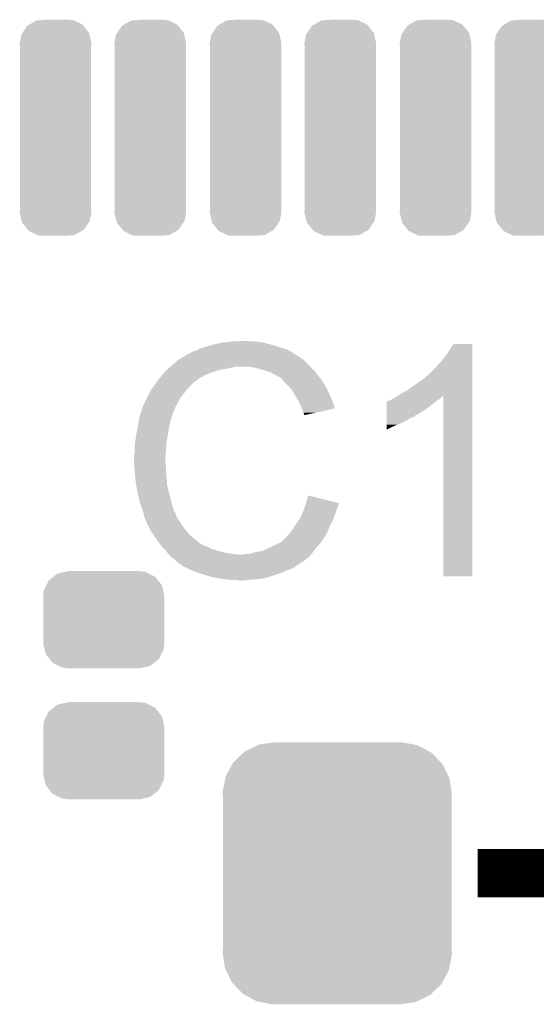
# Model space of a CAD drawing. Extents: x -1.3 to 24.2, y -3.9 to 56.
# Tile 28 of 54: x 9.1 to 11.3, y 19.9 to 24. Entities that reach past the tile are written whole.
import ezdxf

# ---------------------------------------------------------------- set-up
doc = ezdxf.new("R2010")
doc.units = 0
doc.layers.get('0').update_dxf_attribs({"linetype": 'CONTINUOUS'})
doc.layers.add('ETH_WIZ_3_CLICK_V102_GTO', color=11, linetype='CONTINUOUS')
doc.layers.add('ETH_WIZ_3_CLICK_V102_GTS', color=8, linetype='CONTINUOUS')

# ---------------------------------------------------------------- blocks, each defined once
blk = doc.blocks.new('CUSTOM_86')
for points in [[(-0.24185, 0.145098), (-0.2311, 0.166208), (0.24469, 0.145098), (0.227898, 0.166208)], [(-0.2311, 0.166208), (-0.211908, 0.1811), (0.227898, 0.166208), (0.21605, 0.1811)], [(-0.211908, 0.1811), (-0.194754, 0.194408), (0.21605, 0.1811), (0.189114, 0.194408)], [(-0.194754, 0.194408), (-0.163144, 0.201476), (0.189114, 0.194408), (0.174806, 0.201476)], [(-0.163144, 0.201476), (-0.14986, 0.204446), (0.174806, 0.201476), (0.15006, 0.204446)], [(-0.14986, 0.204446), (-0.14986, 0.20447), (0.15006, 0.204446), (0.14986, 0.20447)], [(-0.25527, 0.10033), (-0.251974, 0.125214), (0.25527, 0.10033), (0.24939, 0.125214)], [(-0.251974, 0.125214), (-0.24185, 0.145098), (0.24939, 0.125214), (0.24469, 0.145098)], [(-0.25527, 0.09906), (-0.25527, 0.10033), (0.25527, 0.09906), (0.25527, 0.10033)], [(-0.25527, -0.09906), (-0.25527, 0.09906), (0.25527, -0.09906), (0.25527, 0.09906)], [(-0.25527, -0.10033), (-0.25527, -0.09906), (0.25527, -0.10033), (0.25527, -0.09906)], [(-0.249376, -0.12524), (-0.25527, -0.10033), (0.251972, -0.12524), (0.25527, -0.10033)], [(-0.244678, -0.145096), (-0.249376, -0.12524), (0.24186, -0.145096), (0.251972, -0.12524)], [(-0.227854, -0.166234), (-0.244678, -0.145096), (0.231098, -0.166234), (0.24186, -0.145096)], [(-0.216032, -0.18109), (-0.227854, -0.166234), (0.21195, -0.18109), (0.231098, -0.166234)], [(-0.189004, -0.194434), (-0.216032, -0.18109), (0.194752, -0.194434), (0.21195, -0.18109)], [(-0.174782, -0.201456), (-0.189004, -0.194434), (0.16334, -0.201456), (0.194752, -0.194434)], [(-0.14986, -0.204446), (-0.174782, -0.201456), (0.149966, -0.204446), (0.16334, -0.201456)], [(-0.14986, -0.20447), (-0.14986, -0.204446), (0.14986, -0.20447), (0.149966, -0.204446)]]:
    blk.add_solid(points)
blk = doc.blocks.new('CUSTOM_169')
for points in [[(-0.139414, 0.399328), (-0.11865, 0.429508), (0.141094, 0.399328), (0.116862, 0.429508)], [(-0.11865, 0.429508), (-0.110206, 0.434312), (0.116862, 0.429508), (0.113004, 0.434312)], [(-0.110206, 0.434312), (-0.079652, 0.45169), (0.113004, 0.434312), (0.076406, 0.45169)], [(-0.079652, 0.45169), (-0.051528, 0.453556), (0.076406, 0.45169), (0.072474, 0.453556)], [(-0.051528, 0.453556), (-0.034886, 0.45466), (0.072474, 0.453556), (0.034898, 0.45466)], [(-0.15113, 0.3556), (-0.14408, 0.392544), (0.15113, 0.3556), (0.142652, 0.392544)], [(-0.14408, 0.392544), (-0.139414, 0.399328), (0.142652, 0.392544), (0.141094, 0.399328)], [(-0.14986, 0.339688), (-0.15113, 0.3556), (0.14986, 0.339688), (0.15113, 0.3556)], [(-0.14986, 0.339686), (-0.14986, 0.339688), (0.14986, 0.339686), (0.14986, 0.339688)], [(-0.14986, -0.339686), (-0.14986, 0.339686), (0.14986, -0.339686), (0.14986, 0.339686)], [(-0.15113, -0.3556), (-0.149862, -0.339688), (0.15113, -0.3556), (0.14986, -0.339688)], [(-0.142658, -0.392528), (-0.15113, -0.3556), (0.144086, -0.392528), (0.15113, -0.3556)], [(-0.149862, -0.339688), (-0.14986, -0.339686), (0.14986, -0.339688), (0.14986, -0.339686)], [(-0.141098, -0.399328), (-0.142658, -0.392528), (0.139408, -0.399328), (0.144086, -0.392528)], [(-0.116878, -0.429494), (-0.141098, -0.399328), (0.11866, -0.429494), (0.139408, -0.399328)], [(-0.11301, -0.434314), (-0.116878, -0.429494), (0.110188, -0.434314), (0.11866, -0.429494)], [(-0.076428, -0.451684), (-0.11301, -0.434314), (0.079664, -0.451684), (0.110188, -0.434314)], [(-0.072482, -0.453558), (-0.076428, -0.451684), (0.051474, -0.453558), (0.079664, -0.451684)], [(-0.034886, -0.45466), (-0.072482, -0.453558), (0.034898, -0.45466), (0.051474, -0.453558)]]:
    blk.add_solid(points)
blk = doc.blocks.new('CUSTOM_177')
for points in [[(-0.39008, 0.512452), (-0.336512, 0.538644), (0.3876, 0.512452), (0.339192, 0.538644)], [(-0.336512, 0.538644), (-0.330752, 0.54146), (0.339192, 0.538644), (0.324464, 0.54146)], [(-0.330752, 0.54146), (-0.266332, 0.551046), (0.324464, 0.54146), (0.274326, 0.551046)], [(-0.266332, 0.551046), (-0.26543, 0.55118), (0.274326, 0.551046), (0.26543, 0.55118)], [(-0.437866, 0.466866), (-0.39557, 0.507216), (0.436224, 0.466866), (0.397276, 0.507216)], [(-0.39557, 0.507216), (-0.39008, 0.512452), (0.397276, 0.507216), (0.3876, 0.512452)], [(-0.469636, 0.408968), (-0.4418, 0.4597), (0.468318, 0.408968), (0.44314, 0.4597)], [(-0.4418, 0.4597), (-0.437866, 0.466866), (0.44314, 0.4597), (0.436224, 0.466866)], [(-0.482418, 0.344176), (-0.4713, 0.400542), (0.481224, 0.344176), (0.472498, 0.400542)], [(-0.4713, 0.400542), (-0.469636, 0.408968), (0.472498, 0.400542), (0.468318, 0.408968)], [(-0.4826, 0.33528), (-0.482418, 0.344176), (0.4826, 0.33528), (0.481224, 0.344176)], [(-0.48133, 0.311898), (-0.4826, 0.33528), (0.48133, 0.311898), (0.4826, 0.33528)], [(-0.48133, 0.311896), (-0.48133, 0.311898), (0.48133, 0.311896), (0.48133, 0.311898)], [(-0.48133, -0.311896), (-0.48133, 0.311896), (0.48133, -0.311896), (0.48133, 0.311896)], [(-0.4826, -0.33528), (-0.481332, -0.311898), (0.4826, -0.33528), (0.48133, -0.311898)], [(-0.481332, -0.311898), (-0.48133, -0.311896), (0.48133, -0.311898), (0.48133, -0.311896)], [(-0.481222, -0.344176), (-0.4826, -0.33528), (0.482418, -0.344176), (0.4826, -0.33528)], [(-0.472498, -0.400542), (-0.481222, -0.344176), (0.471298, -0.400542), (0.482418, -0.344176)], [(-0.468316, -0.408968), (-0.472498, -0.400542), (0.469636, -0.408968), (0.471298, -0.400542)], [(-0.44314, -0.4597), (-0.468316, -0.408968), (0.441798, -0.4597), (0.469636, -0.408968)], [(-0.436222, -0.466866), (-0.44314, -0.4597), (0.437866, -0.466866), (0.441798, -0.4597)], [(-0.397276, -0.507216), (-0.436222, -0.466866), (0.395568, -0.507216), (0.437866, -0.466866)], [(-0.387598, -0.512452), (-0.397276, -0.507216), (0.39008, -0.512452), (0.395568, -0.507216)], [(-0.339192, -0.538644), (-0.387598, -0.512452), (0.33651, -0.538644), (0.39008, -0.512452)], [(-0.324462, -0.54146), (-0.339192, -0.538644), (0.330752, -0.54146), (0.33651, -0.538644)], [(-0.274326, -0.551046), (-0.324462, -0.54146), (0.26633, -0.551046), (0.330752, -0.54146)], [(-0.26543, -0.55118), (-0.274326, -0.551046), (0.26543, -0.55118), (0.26633, -0.551046)]]:
    blk.add_solid(points)

msp = doc.modelspace()

# ---------------------------------------------------------------- linework, layer by layer
at = {"layer": 'ETH_WIZ_3_CLICK_V102_GTO', "const_width": 0.2032}
msp.add_lwpolyline([(11.0236, 20.4216), (11.4808, 20.4216)], dxfattribs=at)
at = {"layer": 'ETH_WIZ_3_CLICK_V102_GTO'}
for points in [[(9.98982, 22.65934), (10.035538, 22.66188), (10.071102, 22.65934), (10.058398, 22.66188)], [(9.827262, 22.6187), (9.839962, 22.62124), (10.232392, 22.6187), (10.227948, 22.62124)], [(9.839962, 22.62124), (9.844194, 22.62378), (10.227948, 22.62124), (10.223502, 22.62378)], [(9.844194, 22.62378), (9.852658, 22.62886), (10.223502, 22.62378), (10.208262, 22.62886)], [(9.852658, 22.62886), (9.860278, 22.6314), (10.208262, 22.62886), (10.20064, 22.6314)], [(9.860278, 22.6314), (9.8679, 22.63394), (10.20064, 22.6314), (10.192512, 22.63394)], [(9.8679, 22.63394), (9.90346, 22.6441), (10.192512, 22.63394), (10.16, 22.6441)], [(9.90346, 22.6441), (9.944102, 22.65426), (10.16, 22.6441), (10.121902, 22.65426)], [(9.944102, 22.65426), (9.98982, 22.65934), (10.121902, 22.65426), (10.08634, 22.65934)], [(10.89152, 22.60346), (10.921992, 22.649156), (11.000738, 22.60346), (11.00074, 22.649156)], [(10.921992, 22.649156), (10.92201, 22.64918), (11.00074, 22.649156), (10.92201, 22.64918)], [(9.7342, 22.557738), (9.761222, 22.580602), (10.314942, 22.557738), (10.292078, 22.580602)], [(9.761222, 22.580602), (9.76967, 22.585674), (10.292078, 22.580602), (10.287006, 22.585674)], [(9.76967, 22.585674), (9.76968, 22.58568), (10.287006, 22.585674), (10.284464, 22.58568)], [(9.76968, 22.58568), (9.773908, 22.588218), (10.284464, 22.58568), (10.281922, 22.588218)], [(9.773908, 22.588218), (9.79932, 22.603472), (10.281922, 22.588218), (10.257518, 22.603472)], [(9.79932, 22.603472), (9.799344, 22.606), (10.257518, 22.603472), (10.253472, 22.606)], [(9.799344, 22.606), (9.804404, 22.606002), (10.253472, 22.606), (10.25347, 22.606002)], [(9.804404, 22.606002), (9.809482, 22.608542), (10.25347, 22.606002), (10.249406, 22.608542)], [(9.809482, 22.608542), (9.817102, 22.61362), (10.249406, 22.608542), (10.24128, 22.61362)], [(9.817102, 22.61362), (9.827262, 22.6187), (10.24128, 22.61362), (10.232392, 22.6187)], [(10.85596, 22.56028), (10.87374, 22.580598), (11.000736, 22.56028), (11.000738, 22.580598)], [(10.87374, 22.580598), (10.89152, 22.60346), (11.000738, 22.580598), (11.000738, 22.60346)], [(9.70534, 22.5298), (9.715498, 22.539958), (9.906, 22.5298), (9.936478, 22.539958)], [(9.715498, 22.539958), (9.72058, 22.54504), (9.936478, 22.539958), (9.96696, 22.54504)], [(9.72058, 22.54504), (9.7282, 22.55266), (9.96696, 22.54504), (10.005058, 22.55266)], [(9.7282, 22.55266), (9.7342, 22.557738), (10.319006, 22.55266), (10.314942, 22.557738)], [(10.09904, 22.54504), (10.068558, 22.55266), (10.325102, 22.54504), (10.319006, 22.55266)], [(10.099048, 22.545038), (10.09904, 22.54504), (10.325102, 22.545038), (10.325102, 22.54504)], [(10.12698, 22.537418), (10.099048, 22.545038), (10.334628, 22.537418), (10.325102, 22.545038)], [(10.134602, 22.534878), (10.12698, 22.537418), (10.337802, 22.534878), (10.334628, 22.537418)], [(10.82802, 22.529804), (10.840718, 22.545038), (11.000736, 22.529804), (11.000736, 22.545038)], [(10.840718, 22.545038), (10.85596, 22.56028), (11.000736, 22.545038), (11.000736, 22.56028)], [(9.67486, 22.49424), (9.679088, 22.499314), (9.839954, 22.49424), (9.842498, 22.499314)], [(9.679088, 22.499314), (9.693908, 22.5171), (9.842498, 22.499314), (9.872978, 22.5171)], [(9.693908, 22.5171), (9.700258, 22.524718), (9.872978, 22.5171), (9.892784, 22.524718)], [(9.700258, 22.524718), (9.70534, 22.5298), (9.892784, 22.524718), (9.906, 22.5298)], [(10.149838, 22.5298), (10.134602, 22.534878), (10.341188, 22.5298), (10.337802, 22.534878)], [(10.17016, 22.51964), (10.149838, 22.5298), (10.34796, 22.51964), (10.341188, 22.5298)], [(10.182862, 22.51202), (10.17016, 22.51964), (10.35431, 22.51202), (10.34796, 22.51964)], [(10.193016, 22.506942), (10.182862, 22.51202), (10.358542, 22.506942), (10.35431, 22.51202)], [(10.19556, 22.5044), (10.193016, 22.506942), (10.36066, 22.5044), (10.358542, 22.506942)], [(10.211366, 22.48662), (10.19556, 22.5044), (10.373362, 22.48662), (10.36066, 22.5044)], [(10.78484, 22.49424), (10.815318, 22.519638), (11.000736, 22.49424), (11.000736, 22.519638)], [(10.815318, 22.519638), (10.822944, 22.527262), (11.000736, 22.519638), (11.000736, 22.527262)], [(10.822944, 22.527262), (10.82802, 22.529804), (11.000736, 22.527262), (11.000736, 22.529804)], [(9.64438, 22.448522), (9.649462, 22.458678), (9.791984, 22.448522), (9.799884, 22.458678)], [(9.649462, 22.458678), (9.651366, 22.461218), (9.799884, 22.458678), (9.80186, 22.461218)], [(9.651366, 22.461218), (9.65708, 22.46884), (9.80186, 22.461218), (9.809482, 22.46884)], [(9.65708, 22.46884), (9.671302, 22.489158), (9.809482, 22.46884), (9.829802, 22.489158)], [(9.671302, 22.489158), (9.67486, 22.49424), (9.829802, 22.489158), (9.839954, 22.49424)], [(10.21588, 22.48154), (10.211366, 22.48662), (10.376266, 22.48154), (10.373362, 22.48662)], [(10.22858, 22.46884), (10.21588, 22.48154), (10.38352, 22.46884), (10.376266, 22.48154)], [(10.238738, 22.458682), (10.22858, 22.46884), (10.3886, 22.458682), (10.38352, 22.46884)], [(10.244836, 22.44852), (10.238738, 22.458682), (10.39368, 22.44852), (10.3886, 22.458682)], [(10.726422, 22.4536), (10.75436, 22.47392), (11.000734, 22.4536), (11.000734, 22.47392)], [(10.75436, 22.47392), (10.78484, 22.49424), (11.000734, 22.47392), (11.000736, 22.49424)], [(9.6139, 22.38756), (9.627046, 22.415498), (9.75233, 22.38756), (9.7663, 22.415498)], [(9.627046, 22.415498), (9.63422, 22.43074), (9.7663, 22.415498), (9.778154, 22.43074)], [(9.63422, 22.43074), (9.639302, 22.440902), (9.778154, 22.43074), (9.786058, 22.440902)], [(9.639302, 22.440902), (9.64438, 22.448522), (9.786058, 22.440902), (9.791984, 22.448522)], [(10.26922, 22.40788), (10.244836, 22.44852), (10.411744, 22.40788), (10.39368, 22.44852)], [(10.650222, 22.41042), (10.657844, 22.412962), (10.85215, 22.41042), (10.855962, 22.412962)], [(10.657844, 22.412962), (10.665462, 22.41804), (10.855962, 22.412962), (10.86358, 22.41804)], [(10.665462, 22.41804), (10.675622, 22.423122), (10.86358, 22.41804), (10.868662, 22.423122)], [(10.675622, 22.423122), (10.679426, 22.425658), (10.868662, 22.423122), (10.871198, 22.425658)], [(10.679426, 22.425658), (10.68701, 22.430714), (10.871198, 22.425658), (10.87878, 22.430714)], [(10.68701, 22.430714), (10.698478, 22.438358), (11.000734, 22.430714), (11.000734, 22.438358)], [(10.698478, 22.438358), (10.726422, 22.4536), (11.000734, 22.438358), (11.000734, 22.4536)], [(10.87882, 21.671304), (10.87878, 22.430714), (11.000716, 21.671304), (11.000734, 22.430714)], [(9.602048, 22.352002), (9.613052, 22.38502), (9.738356, 22.352002), (9.75106, 22.38502)], [(9.613052, 22.38502), (9.6139, 22.38756), (9.75106, 22.38502), (9.75233, 22.38756)], [(10.271478, 22.4028), (10.26922, 22.40788), (10.414002, 22.4028), (10.411744, 22.40788)], [(10.27938, 22.38502), (10.271478, 22.4028), (10.419316, 22.38502), (10.414002, 22.4028)], [(10.283194, 22.377394), (10.27938, 22.38502), (10.421594, 22.377394), (10.419316, 22.38502)], [(10.28446, 22.374862), (10.283194, 22.377394), (10.41008, 22.374862), (10.421594, 22.377394)], [(10.286998, 22.364702), (10.28446, 22.374862), (10.363882, 22.364702), (10.41008, 22.374862)], [(10.640074, 22.3647), (10.640078, 22.37994), (10.789922, 22.3647), (10.81278, 22.37994)], [(10.640078, 22.37994), (10.64008, 22.39518), (10.81278, 22.37994), (10.8331, 22.39518)], [(10.64008, 22.39518), (10.640084, 22.40534), (10.8331, 22.39518), (10.845292, 22.40534)], [(10.640084, 22.40534), (10.642606, 22.405346), (10.845292, 22.40534), (10.845298, 22.405346)], [(10.642606, 22.405346), (10.64514, 22.40788), (10.845298, 22.405346), (10.84834, 22.40788)], [(10.64514, 22.40788), (10.645144, 22.407882), (10.84834, 22.40788), (10.848342, 22.407882)], [(10.645144, 22.407882), (10.650222, 22.41042), (10.848342, 22.407882), (10.85215, 22.41042)], [(9.596544, 22.32914), (9.598662, 22.341842), (9.730742, 22.32914), (9.734972, 22.341842)], [(9.598662, 22.341842), (9.599506, 22.344378), (9.734972, 22.341842), (9.735818, 22.344378)], [(9.599506, 22.344378), (9.601198, 22.349456), (9.735818, 22.344378), (9.73582, 22.349456)], [(9.601198, 22.349456), (9.602048, 22.352002), (9.73582, 22.349456), (9.738356, 22.352002)], [(10.28954, 22.35962), (10.286998, 22.364702), (10.340774, 22.35962), (10.363882, 22.364702)], [(10.29208, 22.352004), (10.28954, 22.35962), (10.306142, 22.352004), (10.340774, 22.35962)], [(10.294612, 22.349468), (10.29208, 22.352004), (10.294612, 22.349468), (10.306142, 22.352004)], [(10.640066, 22.3266), (10.640068, 22.336758), (10.723878, 22.3266), (10.739116, 22.336758)], [(10.640068, 22.336758), (10.64007, 22.34184), (10.739116, 22.336758), (10.754356, 22.34184)], [(10.64007, 22.34184), (10.640072, 22.349454), (10.754356, 22.34184), (10.761974, 22.349454)], [(10.640072, 22.34946), (10.640074, 22.3647), (10.764518, 22.34946), (10.789922, 22.3647)], [(10.640072, 22.349454), (10.640072, 22.34946), (10.761974, 22.349454), (10.764518, 22.34946)], [(9.58342, 22.25548), (9.59104, 22.29612), (9.716346, 22.25548), (9.72312, 22.29612)], [(9.59104, 22.29612), (9.59485, 22.31898), (9.72312, 22.29612), (9.7282, 22.31898)], [(9.59485, 22.31898), (9.596544, 22.32914), (9.7282, 22.31898), (9.730742, 22.32914)], [(10.64006, 22.28854), (10.640062, 22.29866), (10.64006, 22.28854), (10.66038, 22.29866)], [(10.640062, 22.29866), (10.640064, 22.30882), (10.66038, 22.29866), (10.68324, 22.30882)], [(10.640064, 22.31644), (10.640066, 22.3266), (10.70356, 22.31644), (10.723878, 22.3266)], [(10.640064, 22.30882), (10.640064, 22.31644), (10.68324, 22.30882), (10.70356, 22.31644)], [(9.580516, 22.235162), (9.58342, 22.25548), (9.71296, 22.235162), (9.716346, 22.25548)], [(9.57834, 22.21992), (9.580516, 22.235162), (9.711786, 22.21992), (9.71296, 22.235162)], [(9.57834, 22.20214), (9.57834, 22.21992), (9.71042, 22.20214), (9.711786, 22.21992)], [(9.5758, 22.181822), (9.57834, 22.191982), (9.708968, 22.181822), (9.709694, 22.191982)], [(9.5758, 22.166582), (9.5758, 22.181822), (9.70788, 22.166582), (9.708968, 22.181822)], [(9.5758, 22.16658), (9.5758, 22.166582), (9.70788, 22.16658), (9.70788, 22.166582)], [(9.576944, 22.143718), (9.5758, 22.16658), (9.70788, 22.143718), (9.70788, 22.16658)], [(9.57834, 22.191982), (9.57834, 22.20214), (9.709694, 22.191982), (9.71042, 22.20214)], [(9.577452, 22.133558), (9.576944, 22.143718), (9.71042, 22.133558), (9.70788, 22.143718)], [(9.57834, 22.11578), (9.577452, 22.133558), (9.71042, 22.11578), (9.71042, 22.133558)], [(9.579104, 22.108158), (9.57834, 22.11578), (9.71042, 22.108158), (9.71042, 22.11578)], [(9.580626, 22.092922), (9.579104, 22.108158), (9.71296, 22.092922), (9.71042, 22.108158)], [(9.58342, 22.064978), (9.580626, 22.092922), (9.714956, 22.064978), (9.71296, 22.092922)], [(9.584766, 22.057358), (9.58342, 22.064978), (9.7155, 22.057358), (9.714956, 22.064978)], [(9.59104, 22.0218), (9.584766, 22.057358), (9.72312, 22.0218), (9.7155, 22.057358)], [(9.600568, 21.9837), (9.59104, 22.0218), (9.73328, 21.9837), (9.72312, 22.0218)], [(10.30224, 21.988778), (10.309882, 22.011636), (10.399474, 21.988778), (10.309882, 22.011636)], [(9.601202, 21.98116), (9.600568, 21.9837), (9.734006, 21.98116), (9.73328, 21.9837)], [(9.612208, 21.94814), (9.601202, 21.98116), (9.74344, 21.94814), (9.734006, 21.98116)], [(10.291444, 21.953218), (10.295252, 21.963378), (10.42924, 21.953218), (10.43432, 21.963378)], [(10.295252, 21.963378), (10.29716, 21.968462), (10.43432, 21.963378), (10.435588, 21.968462)], [(10.29716, 21.968462), (10.298428, 21.973538), (10.435588, 21.968462), (10.436858, 21.973538)], [(10.298428, 21.973538), (10.299692, 21.978594), (10.436858, 21.973538), (10.43939, 21.978594)], [(10.299692, 21.978594), (10.30224, 21.988778), (10.43939, 21.978594), (10.399474, 21.988778)], [(9.6139, 21.943062), (9.612208, 21.94814), (9.745982, 21.943062), (9.74344, 21.94814)], [(9.614748, 21.940516), (9.6139, 21.943062), (9.74852, 21.940516), (9.745982, 21.943062)], [(9.61644, 21.935438), (9.614748, 21.940516), (9.750216, 21.935438), (9.74852, 21.940516)], [(9.617074, 21.932902), (9.61644, 21.935438), (9.75106, 21.932902), (9.750216, 21.935438)], [(9.621518, 21.915122), (9.617074, 21.932902), (9.758682, 21.915122), (9.75106, 21.932902)], [(9.621522, 21.915118), (9.621518, 21.915122), (9.758682, 21.915118), (9.758682, 21.915122)], [(9.626598, 21.904964), (9.621522, 21.915118), (9.765936, 21.904964), (9.758682, 21.915118)], [(10.2743, 21.912582), (10.27974, 21.925278), (10.41545, 21.912582), (10.419078, 21.925278)], [(10.27974, 21.925278), (10.286272, 21.940518), (10.419078, 21.925278), (10.426698, 21.940518)], [(10.286272, 21.940518), (10.28954, 21.94814), (10.426698, 21.940518), (10.428222, 21.94814)], [(10.28954, 21.94814), (10.291444, 21.953218), (10.428222, 21.94814), (10.42924, 21.953218)], [(9.6266, 21.902424), (9.626598, 21.904964), (9.76775, 21.902424), (9.765936, 21.904964)], [(9.629142, 21.89734), (9.6266, 21.902424), (9.77138, 21.89734), (9.76775, 21.902424)], [(9.640572, 21.87448), (9.629142, 21.89734), (9.78662, 21.87448), (9.77138, 21.89734)], [(9.64692, 21.861782), (9.640572, 21.87448), (9.79678, 21.861782), (9.78662, 21.87448)], [(10.246362, 21.871942), (10.253978, 21.88464), (10.39606, 21.871942), (10.401616, 21.88464)], [(10.253978, 21.88464), (10.257364, 21.88972), (10.401616, 21.88464), (10.40384, 21.88972)], [(10.257364, 21.88972), (10.26414, 21.89988), (10.40384, 21.88972), (10.409646, 21.89988)], [(10.26414, 21.89988), (10.270232, 21.907498), (10.409646, 21.89988), (10.414, 21.907498)], [(10.270232, 21.907498), (10.2743, 21.912582), (10.414, 21.907498), (10.41545, 21.912582)], [(9.655388, 21.84908), (9.64692, 21.861782), (9.80694, 21.84908), (9.79678, 21.861782)], [(9.668934, 21.828762), (9.655388, 21.84908), (9.829798, 21.828762), (9.80694, 21.84908)], [(10.208266, 21.828766), (10.213344, 21.833842), (10.372516, 21.828766), (10.3759, 21.833842)], [(10.213344, 21.833842), (10.218418, 21.836384), (10.3759, 21.833842), (10.377594, 21.836384)], [(10.218418, 21.836384), (10.223502, 21.844002), (10.377594, 21.836384), (10.382674, 21.844002)], [(10.223502, 21.844002), (10.228576, 21.849078), (10.382674, 21.844002), (10.386058, 21.849078)], [(10.228576, 21.849078), (10.23112, 21.851622), (10.386058, 21.849078), (10.38717, 21.851622)], [(10.23112, 21.851622), (10.246362, 21.871942), (10.38717, 21.851622), (10.39606, 21.871942)], [(9.67232, 21.82368), (9.668934, 21.828762), (9.836152, 21.82368), (9.829798, 21.828762)], [(9.684044, 21.80844), (9.67232, 21.82368), (9.855204, 21.80844), (9.836152, 21.82368)], [(9.68405, 21.808434), (9.684044, 21.80844), (9.860286, 21.808434), (9.855204, 21.80844)], [(9.687954, 21.803358), (9.68405, 21.808434), (9.865364, 21.803358), (9.860286, 21.808434)], [(9.689906, 21.80082), (9.687954, 21.803358), (9.870442, 21.80082), (9.865364, 21.803358)], [(9.693814, 21.79574), (9.689906, 21.80082), (9.88568, 21.79574), (9.870442, 21.80082)], [(9.69772, 21.790662), (9.693814, 21.79574), (9.895836, 21.790662), (9.88568, 21.79574)], [(10.144764, 21.790662), (10.17524, 21.8059), (10.34288, 21.790662), (10.356214, 21.8059)], [(10.17524, 21.8059), (10.187084, 21.810978), (10.356214, 21.8059), (10.36066, 21.810978)], [(10.187084, 21.810978), (10.193018, 21.813522), (10.36066, 21.810978), (10.362354, 21.813522)], [(10.193018, 21.813522), (10.205724, 21.82622), (10.362354, 21.813522), (10.37082, 21.82622)], [(10.205724, 21.82622), (10.20826, 21.826244), (10.37082, 21.82622), (10.370836, 21.826244)], [(10.20826, 21.826244), (10.208266, 21.828766), (10.370836, 21.826244), (10.372516, 21.828766)], [(9.702804, 21.785578), (9.69772, 21.790662), (9.906002, 21.785578), (9.895836, 21.790662)], [(9.71042, 21.77796), (9.702804, 21.785578), (9.9314, 21.77796), (9.906002, 21.785578)], [(9.716516, 21.77034), (9.71042, 21.77796), (9.95934, 21.77034), (9.9314, 21.77796)], [(9.720578, 21.765262), (9.716516, 21.77034), (9.989808, 21.765262), (9.95934, 21.77034)], [(9.720582, 21.76526), (9.720578, 21.765262), (9.989818, 21.76526), (9.989808, 21.765262)], [(9.723122, 21.76272), (9.720582, 21.76526), (10.022838, 21.76272), (9.989818, 21.76526)], [(9.73328, 21.752562), (9.723122, 21.76272), (10.3124, 21.752562), (10.321108, 21.76272)], [(9.733286, 21.752558), (9.73328, 21.752562), (10.312398, 21.752558), (10.3124, 21.752562)], [(9.743438, 21.74494), (9.733286, 21.752558), (10.30224, 21.74494), (10.312398, 21.752558)], [(10.022838, 21.76272), (10.033002, 21.762722), (10.321108, 21.76272), (10.32111, 21.762722)], [(10.033002, 21.762722), (10.040624, 21.76526), (10.32111, 21.762722), (10.323284, 21.76526)], [(10.060944, 21.76526), (10.077874, 21.77034), (10.323284, 21.76526), (10.32764, 21.77034)], [(10.077874, 21.77034), (10.08634, 21.77288), (10.32764, 21.77034), (10.329544, 21.77288)], [(10.08634, 21.77288), (10.116822, 21.777962), (10.329544, 21.77288), (10.333354, 21.777962)], [(10.116822, 21.777962), (10.14476, 21.79066), (10.333354, 21.777962), (10.342878, 21.79066)], [(10.14476, 21.79066), (10.144764, 21.790662), (10.342878, 21.79066), (10.34288, 21.790662)], [(9.751062, 21.737318), (9.743438, 21.74494), (10.29208, 21.737318), (10.30224, 21.74494)], [(9.753598, 21.734782), (9.751062, 21.737318), (10.28954, 21.734782), (10.29208, 21.737318)], [(9.757412, 21.73224), (9.753598, 21.734782), (10.286996, 21.73224), (10.28954, 21.734782)], [(9.76122, 21.7297), (9.757412, 21.73224), (10.27939, 21.7297), (10.286996, 21.73224)], [(9.761224, 21.729696), (9.76122, 21.7297), (10.27938, 21.729696), (10.27939, 21.7297)], [(9.766298, 21.724622), (9.761224, 21.729696), (10.274302, 21.724622), (10.27938, 21.729696)], [(9.766304, 21.724618), (9.766298, 21.724622), (10.274298, 21.724618), (10.274302, 21.724622)], [(9.773914, 21.719544), (9.766304, 21.724618), (10.26584, 21.719544), (10.274298, 21.724618)], [(9.776436, 21.71954), (9.773914, 21.719544), (10.265832, 21.71954), (10.26584, 21.719544)], [(9.77646, 21.717016), (9.776436, 21.71954), (10.261626, 21.717016), (10.265832, 21.71954)], [(9.776492, 21.717), (9.77646, 21.717016), (10.2616, 21.717), (10.261626, 21.717016)], [(9.79172, 21.70938), (9.776492, 21.717), (10.251438, 21.70938), (10.2616, 21.717)], [(9.806948, 21.70176), (9.79172, 21.70938), (10.236198, 21.70176), (10.251438, 21.70938)], [(9.8171, 21.69668), (9.806948, 21.70176), (10.22096, 21.69668), (10.236198, 21.70176)], [(9.845894, 21.686518), (9.8171, 21.69668), (10.200638, 21.686518), (10.22096, 21.69668)], [(9.86028, 21.68144), (9.845894, 21.686518), (10.18286, 21.68144), (10.200638, 21.686518)], [(9.900918, 21.66874), (9.86028, 21.68144), (10.144758, 21.66874), (10.18286, 21.68144)], [(9.914466, 21.6662), (9.900918, 21.66874), (10.137138, 21.6662), (10.144758, 21.66874)], [(11.000716, 21.67128), (10.87882, 21.671304), (11.000716, 21.67128), (11.000716, 21.671304)], [(9.941562, 21.66112), (9.914466, 21.6662), (10.114278, 21.66112), (10.137138, 21.6662)], [(9.96188, 21.65858), (9.941562, 21.66112), (10.08888, 21.65858), (10.114278, 21.66112)], [(9.97966, 21.65604), (9.96188, 21.65858), (10.06094, 21.65604), (10.08888, 21.65858)], [(10.017758, 21.6535), (10.007598, 21.65604), (10.033002, 21.6535), (10.06094, 21.65604)]]:
    msp.add_solid(points, dxfattribs=at)

# ---------------------------------------------------------------- block references
at = {"layer": 'ETH_WIZ_3_CLICK_V102_GTS'}
for name, p in [('CUSTOM_169', (9.2456, 23.5585)), ('CUSTOM_169', (9.64438, 23.5585)), ('CUSTOM_169', (10.0457, 23.5585)), ('CUSTOM_169', (10.44448, 23.5585)), ('CUSTOM_169', (10.8458, 23.5585)), ('CUSTOM_169', (11.24458, 23.5585)), ('CUSTOM_86', (9.4488, 21.4884)), ('CUSTOM_86', (9.4488, 20.93722)), ('CUSTOM_177', (10.43178, 20.4216))]:
    msp.add_blockref(name, p, dxfattribs=at)

doc.saveas('drawing.dxf')
